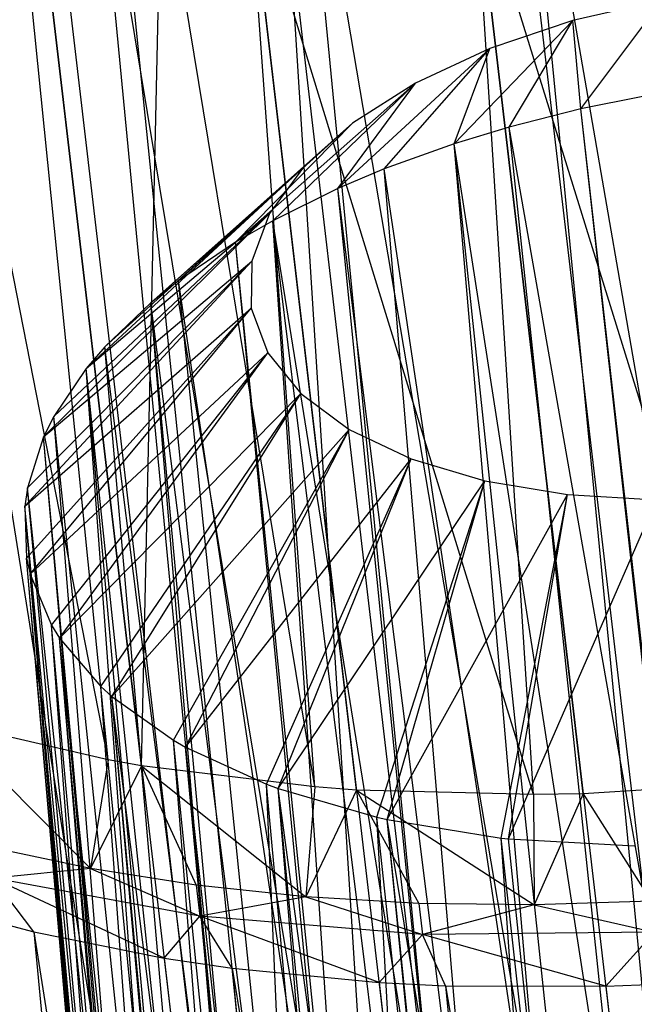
# Model space of a CAD drawing. Extents: x -23.4 to 23.6, y 0.3 to 4.
# Tile 61 of 189: x -15.762 to -15.426, y 1.984 to 2.521. Entities that reach past the tile are written whole.
import ezdxf

# ---------------------------------------------------------------- set-up
doc = ezdxf.new("R2010")
doc.units = 0
doc.header["$MEASUREMENT"] = 0
doc.layers.get('0').update_dxf_attribs({"color": 13, "linetype": 'CONTINUOUS'})

# ---------------------------------------------------------------- blocks, each defined once
blk = doc.blocks.new('FOURTY_V_PM_STL')
at = {"color": 0}
for p, q in [((-15.30431, 1.04851, -3.85626), (-15.64237, 3.92684, -2.18303)), ((-15.30431, 1.04851, -3.85626), (-15.64237, 3.92684, -2.18303)), ((-15.43233, 1.01931, -3.83189), (-15.77039, 3.89764, -2.15866)), ((-15.43233, 1.01931, -3.83189), (-15.77039, 3.89764, -2.15866)), ((-15.5525, 0.98012, -3.78877), (-15.89056, 3.85846, -2.11554)), ((-15.5525, 0.98012, -3.78877), (-15.89056, 3.85846, -2.11554)), ((-15.71359, 2.11686, -1.59809), (-15.92992, 3.21898, -1.02345)), ((-15.71359, 2.11686, -1.59809), (-15.92992, 3.21898, -1.02345)), ((-15.69539, 2.11369, -1.58894), (-15.82238, 3.19495, -0.96038)), ((-15.69539, 2.11369, -1.58894), (-15.82238, 3.19495, -0.96038)), ((-15.71359, 2.11686, -1.59809), (-15.82238, 3.19495, -0.96038)), ((-15.71359, 2.11686, -1.59809), (-15.82238, 3.19495, -0.96038)), ((-15.47049, 0.28183, -2.57098), (-15.80855, 3.16016, -0.89775)), ((-15.47049, 0.28183, -2.57098), (-15.80855, 3.16016, -0.89775)), ((-15.49218, 2.71239, -2.82189), (-15.20191, 1.03402, -3.81064)), ((-15.49218, 2.71239, -2.82189), (-15.20191, 1.03402, -3.81064)), ((-15.49218, 2.71239, -2.82189), (-15.32687, 1.01377, -3.80106)), ((-15.49218, 2.71239, -2.82189), (-15.32687, 1.01377, -3.80106)), ((-15.52561, 2.70586, -2.81741), (-15.32687, 1.01377, -3.80106)), ((-15.52561, 2.70586, -2.81741), (-15.32687, 1.01377, -3.80106)), ((-15.6106, 2.68538, -2.79935), (-15.32687, 1.01377, -3.80106)), ((-15.6106, 2.68538, -2.79935), (-15.32687, 1.01377, -3.80106)), ((-15.6106, 2.68538, -2.79935), (-15.44675, 0.98315, -3.7726)), ((-15.6106, 2.68538, -2.79935), (-15.44675, 0.98315, -3.7726)), ((-15.64549, 2.67524, -2.78895), (-15.44675, 0.98315, -3.7726)), ((-15.64549, 2.67524, -2.78895), (-15.44675, 0.98315, -3.7726)), ((-15.72176, 2.64913, -2.75946), (-15.44675, 0.98315, -3.7726)), ((-15.72176, 2.64913, -2.75946), (-15.44675, 0.98315, -3.7726)), ((-15.72176, 2.64913, -2.75946), (-15.5579, 0.94308, -3.72613)), ((-15.72176, 2.64913, -2.75946), (-15.5579, 0.94308, -3.72613)), ((-15.75664, 2.63517, -2.74249), (-15.5579, 0.94308, -3.72613)), ((-15.75664, 2.63517, -2.74249), (-15.5579, 0.94308, -3.72613)), ((-15.69539, 2.11369, -1.58894), (-15.6843, 2.60992, -1.26468)), ((-15.69539, 2.11369, -1.58894), (-15.6843, 2.60992, -1.26468)), ((-15.60079, 2.10211, -1.54992), (-15.6843, 2.60992, -1.26468)), ((-15.60079, 2.10211, -1.54992), (-15.6843, 2.60992, -1.26468)), ((-15.48136, 2.09793, -1.5186), (-15.63736, 2.60606, -1.24856)), ((-15.57798, 2.10046, -1.54248), (-15.63736, 2.60606, -1.24856)), ((-15.48136, 2.09793, -1.5186), (-15.63736, 2.60606, -1.24856)), ((-15.57798, 2.10046, -1.54248), (-15.63736, 2.60606, -1.24856)), ((-15.60079, 2.10211, -1.54992), (-15.63736, 2.60606, -1.24856)), ((-15.60079, 2.10211, -1.54992), (-15.63736, 2.60606, -1.24856)), ((-15.82246, 2.6047, -2.70336), (-15.5579, 0.94308, -3.72613)), ((-15.82246, 2.6047, -2.70336), (-15.5579, 0.94308, -3.72613)), ((-15.35875, 2.10443, -1.50501), (-15.51365, 2.60405, -1.22011)), ((-15.45427, 2.09845, -1.51402), (-15.51365, 2.60405, -1.22011)), ((-15.35875, 2.10443, -1.50501), (-15.51365, 2.60405, -1.22011)), ((-15.45427, 2.09845, -1.51402), (-15.51365, 2.60405, -1.22011)), ((-15.48136, 2.09793, -1.5186), (-15.51365, 2.60405, -1.22011)), ((-15.48136, 2.09793, -1.5186), (-15.51365, 2.60405, -1.22011)), ((-15.70493, 2.58032, -1.21793), (-15.47049, 0.28183, -2.57098)), ((-15.70493, 2.58032, -1.21793), (-15.47049, 0.28183, -2.57098)), ((-15.47049, 0.28183, -2.57098), (-15.61496, 2.57423, -1.18927)), ((-15.34451, 0.27156, -2.52785), (-15.61496, 2.57423, -1.18927)), ((-15.47049, 0.28183, -2.57098), (-15.61496, 2.57423, -1.18927)), ((-15.34451, 0.27156, -2.52785), (-15.61496, 2.57423, -1.18927)), ((-15.2132, 0.27282, -2.50349), (-15.48365, 2.57548, -1.1649)), ((-15.2132, 0.27282, -2.50349), (-15.48365, 2.57548, -1.1649)), ((-15.41111, 2.53133, -2.41287), (-15.45985, 2.52019, -2.40357)), ((-15.41111, 2.53133, -2.41287), (-15.45985, 2.52019, -2.40357)), ((-15.4555, 2.47198, -2.59534), (-15.41111, 2.53133, -2.41287)), ((-15.4555, 2.47198, -2.59534), (-15.41111, 2.53133, -2.41287)), ((-15.52468, 2.45302, -2.5767), (-15.45985, 2.52019, -2.40357)), ((-15.52468, 2.45302, -2.5767), (-15.45985, 2.52019, -2.40357)), ((-15.45985, 2.52019, -2.40357), (-15.50527, 2.50494, -2.38651)), ((-15.45985, 2.52019, -2.40357), (-15.50527, 2.50494, -2.38651)), ((-15.49473, 2.46211, -2.58628), (-15.45985, 2.52019, -2.40357)), ((-15.49473, 2.46211, -2.58628), (-15.45985, 2.52019, -2.40357)), ((-15.4555, 2.47198, -2.59534), (-15.45985, 2.52019, -2.40357)), ((-15.4555, 2.47198, -2.59534), (-15.45985, 2.52019, -2.40357)), ((-15.58819, 2.42852, -2.54739), (-15.50527, 2.50494, -2.38651)), ((-15.58819, 2.42852, -2.54739), (-15.50527, 2.50494, -2.38651)), ((-15.56286, 2.43923, -2.5607), (-15.50527, 2.50494, -2.38651)), ((-15.56286, 2.43923, -2.5607), (-15.50527, 2.50494, -2.38651)), ((-15.50527, 2.50494, -2.38651), (-15.54582, 2.4861, -2.36229)), ((-15.50527, 2.50494, -2.38651), (-15.54582, 2.4861, -2.36229)), ((-15.52468, 2.45302, -2.5767), (-15.50527, 2.50494, -2.38651)), ((-15.52468, 2.45302, -2.5767), (-15.50527, 2.50494, -2.38651)), ((-15.64399, 2.39928, -2.50836), (-15.54582, 2.4861, -2.36229)), ((-15.64399, 2.39928, -2.50836), (-15.54582, 2.4861, -2.36229)), ((-15.62368, 2.41096, -2.52436), (-15.54582, 2.4861, -2.36229)), ((-15.62368, 2.41096, -2.52436), (-15.54582, 2.4861, -2.36229)), ((-15.58819, 2.42852, -2.54739), (-15.54582, 2.4861, -2.36229)), ((-15.58819, 2.42852, -2.54739), (-15.54582, 2.4861, -2.36229)), ((-15.54582, 2.4861, -2.36229), (-15.58012, 2.4643, -2.33171)), ((-15.54582, 2.4861, -2.36229), (-15.58012, 2.4643, -2.33171)), ((-15.42162, 2.47881, -2.60024), (-15.4555, 2.47198, -2.59534)), ((-15.42162, 2.47881, -2.60024), (-15.4555, 2.47198, -2.59534)), ((-15.4555, 2.47198, -2.59534), (-15.49473, 2.46211, -2.58628)), ((-15.4555, 2.47198, -2.59534), (-15.49473, 2.46211, -2.58628)), ((-15.38377, 1.83798, -2.98628), (-15.4555, 2.47198, -2.59534)), ((-15.38377, 1.83798, -2.98628), (-15.4555, 2.47198, -2.59534)), ((-15.38504, 1.83769, -2.98605), (-15.4555, 2.47198, -2.59534)), ((-15.38504, 1.83769, -2.98605), (-15.4555, 2.47198, -2.59534)), ((-15.69029, 2.36623, -2.46086), (-15.58012, 2.4643, -2.33171)), ((-15.69029, 2.36623, -2.46086), (-15.58012, 2.4643, -2.33171)), ((-15.67513, 2.37826, -2.4785), (-15.58012, 2.4643, -2.33171)), ((-15.67513, 2.37826, -2.4785), (-15.58012, 2.4643, -2.33171)), ((-15.64399, 2.39928, -2.50836), (-15.58012, 2.4643, -2.33171)), ((-15.64399, 2.39928, -2.50836), (-15.58012, 2.4643, -2.33171)), ((-15.58012, 2.4643, -2.33171), (-15.607, 2.44028, -2.29583)), ((-15.58012, 2.4643, -2.33171), (-15.607, 2.44028, -2.29583)), ((-15.49473, 2.46211, -2.58628), (-15.52468, 2.45302, -2.5767)), ((-15.49473, 2.46211, -2.58628), (-15.52468, 2.45302, -2.5767)), ((-15.38504, 1.83769, -2.98605), (-15.49473, 2.46211, -2.58628)), ((-15.38504, 1.83769, -2.98605), (-15.49473, 2.46211, -2.58628)), ((-15.4274, 1.82699, -2.97621), (-15.49473, 2.46211, -2.58628)), ((-15.4274, 1.82699, -2.97621), (-15.49473, 2.46211, -2.58628)), ((-15.52468, 2.45302, -2.5767), (-15.56286, 2.43923, -2.5607)), ((-15.52468, 2.45302, -2.5767), (-15.56286, 2.43923, -2.5607)), ((-15.4274, 1.82699, -2.97621), (-15.52468, 2.45302, -2.5767)), ((-15.45751, 1.81783, -2.96652), (-15.52468, 2.45302, -2.5767)), ((-15.4274, 1.82699, -2.97621), (-15.52468, 2.45302, -2.5767)), ((-15.45751, 1.81783, -2.96652), (-15.52468, 2.45302, -2.5767)), ((-15.46927, 1.81387, -2.96208), (-15.52468, 2.45302, -2.5767)), ((-15.46927, 1.81387, -2.96208), (-15.52468, 2.45302, -2.5767)), ((-15.72559, 2.33043, -2.40641), (-15.607, 2.44028, -2.29583)), ((-15.72559, 2.33043, -2.40641), (-15.607, 2.44028, -2.29583)), ((-15.71545, 2.34224, -2.42468), (-15.607, 2.44028, -2.29583)), ((-15.71545, 2.34224, -2.42468), (-15.607, 2.44028, -2.29583)), ((-15.69029, 2.36623, -2.46086), (-15.607, 2.44028, -2.29583)), ((-15.69029, 2.36623, -2.46086), (-15.607, 2.44028, -2.29583)), ((-15.607, 2.44028, -2.29583), (-15.62555, 2.41487, -2.25587)), ((-15.607, 2.44028, -2.29583), (-15.62555, 2.41487, -2.25587)), ((-15.56286, 2.43923, -2.5607), (-15.58819, 2.42852, -2.54739)), ((-15.56286, 2.43923, -2.5607), (-15.58819, 2.42852, -2.54739)), ((-15.46927, 1.81387, -2.96208), (-15.56286, 2.43923, -2.5607)), ((-15.46927, 1.81387, -2.96208), (-15.56286, 2.43923, -2.5607)), ((-15.50891, 1.79874, -2.94407), (-15.56286, 2.43923, -2.5607)), ((-15.50891, 1.79874, -2.94407), (-15.56286, 2.43923, -2.5607)), ((-15.58819, 2.42852, -2.54739), (-15.62368, 2.41096, -2.52436)), ((-15.58819, 2.42852, -2.54739), (-15.62368, 2.41096, -2.52436)), ((-15.50891, 1.79874, -2.94407), (-15.58819, 2.42852, -2.54739)), ((-15.50891, 1.79874, -2.94407), (-15.58819, 2.42852, -2.54739)), ((-15.52404, 1.79216, -2.93582), (-15.58819, 2.42852, -2.54739)), ((-15.52404, 1.79216, -2.93582), (-15.58819, 2.42852, -2.54739)), ((-15.74878, 2.29304, -2.34677), (-15.62555, 2.41487, -2.25587)), ((-15.74878, 2.29304, -2.34677), (-15.62555, 2.41487, -2.25587)), ((-15.74327, 2.30413, -2.36474), (-15.62555, 2.41487, -2.25587)), ((-15.74327, 2.30413, -2.36474), (-15.62555, 2.41487, -2.25587)), ((-15.72559, 2.33043, -2.40641), (-15.62555, 2.41487, -2.25587)), ((-15.72559, 2.33043, -2.40641), (-15.62555, 2.41487, -2.25587)), ((-15.62555, 2.41487, -2.25587), (-15.63512, 2.38894, -2.21319)), ((-15.62555, 2.41487, -2.25587), (-15.63512, 2.38894, -2.21319)), ((-15.62368, 2.41096, -2.52436), (-15.64399, 2.39928, -2.50836)), ((-15.62368, 2.41096, -2.52436), (-15.64399, 2.39928, -2.50836)), ((-15.52404, 1.79216, -2.93582), (-15.62368, 2.41096, -2.52436)), ((-15.54588, 1.78178, -2.92237), (-15.62368, 2.41096, -2.52436)), ((-15.52404, 1.79216, -2.93582), (-15.62368, 2.41096, -2.52436)), ((-15.54588, 1.78178, -2.92237), (-15.62368, 2.41096, -2.52436)), ((-15.57975, 1.76319, -2.89723), (-15.62368, 2.41096, -2.52436)), ((-15.57975, 1.76319, -2.89723), (-15.62368, 2.41096, -2.52436)), ((-15.64399, 2.39928, -2.50836), (-15.67513, 2.37826, -2.4785)), ((-15.64399, 2.39928, -2.50836), (-15.67513, 2.37826, -2.4785)), ((-15.57975, 1.76319, -2.89723), (-15.64399, 2.39928, -2.50836)), ((-15.57975, 1.76319, -2.89723), (-15.64399, 2.39928, -2.50836)), ((-15.5825, 1.76153, -2.89492), (-15.64399, 2.39928, -2.50836)), ((-15.5825, 1.76153, -2.89492), (-15.64399, 2.39928, -2.50836)), ((-15.75909, 2.25525, -2.28385), (-15.63512, 2.38894, -2.21319)), ((-15.75909, 2.25525, -2.28385), (-15.63512, 2.38894, -2.21319)), ((-15.75764, 2.26522, -2.30071), (-15.63512, 2.38894, -2.21319)), ((-15.75764, 2.26522, -2.30071), (-15.63512, 2.38894, -2.21319)), ((-15.74878, 2.29304, -2.34677), (-15.63512, 2.38894, -2.21319)), ((-15.74878, 2.29304, -2.34677), (-15.63512, 2.38894, -2.21319)), ((-15.63512, 2.38894, -2.21319), (-15.63541, 2.36335, -2.16924)), ((-15.63512, 2.38894, -2.21319), (-15.63541, 2.36335, -2.16924)), ((-15.67513, 2.37826, -2.4785), (-15.69029, 2.36623, -2.46086)), ((-15.67513, 2.37826, -2.4785), (-15.69029, 2.36623, -2.46086)), ((-15.5825, 1.76153, -2.89492), (-15.67513, 2.37826, -2.4785)), ((-15.5825, 1.76153, -2.89492), (-15.67513, 2.37826, -2.4785)), ((-15.61015, 1.74317, -2.86894), (-15.67513, 2.37826, -2.4785)), ((-15.61015, 1.74317, -2.86894), (-15.67513, 2.37826, -2.4785)), ((-15.75909, 2.25525, -2.28385), (-15.63541, 2.36335, -2.16924)), ((-15.75909, 2.25525, -2.28385), (-15.63541, 2.36335, -2.16924)), ((-15.75807, 2.22685, -2.23479), (-15.63541, 2.36335, -2.16924)), ((-15.75807, 2.22685, -2.23479), (-15.63541, 2.36335, -2.16924)), ((-15.7562, 2.21829, -2.21968), (-15.63541, 2.36335, -2.16924)), ((-15.7562, 2.21829, -2.21968), (-15.63541, 2.36335, -2.16924)), ((-15.69029, 2.36623, -2.46086), (-15.71545, 2.34224, -2.42468)), ((-15.69029, 2.36623, -2.46086), (-15.71545, 2.34224, -2.42468)), ((-15.61015, 1.74317, -2.86894), (-15.69029, 2.36623, -2.46086)), ((-15.631, 1.7269, -2.84516), (-15.69029, 2.36623, -2.46086)), ((-15.61015, 1.74317, -2.86894), (-15.69029, 2.36623, -2.46086)), ((-15.631, 1.7269, -2.84516), (-15.69029, 2.36623, -2.46086)), ((-15.63672, 1.72196, -2.83781), (-15.69029, 2.36623, -2.46086)), ((-15.63672, 1.72196, -2.83781), (-15.69029, 2.36623, -2.46086)), ((-15.63541, 2.36335, -2.16924), (-15.6264, 2.33899, -2.12551)), ((-15.63541, 2.36335, -2.16924), (-15.6264, 2.33899, -2.12551)), ((-15.71545, 2.34224, -2.42468), (-15.72559, 2.33043, -2.40641)), ((-15.71545, 2.34224, -2.42468), (-15.72559, 2.33043, -2.40641)), ((-15.63672, 1.72196, -2.83781), (-15.71545, 2.34224, -2.42468)), ((-15.63672, 1.72196, -2.83781), (-15.71545, 2.34224, -2.42468)), ((-15.65917, 1.69979, -2.80421), (-15.71545, 2.34224, -2.42468)), ((-15.65917, 1.69979, -2.80421), (-15.71545, 2.34224, -2.42468)), ((-15.7562, 2.21829, -2.21968), (-15.6264, 2.33899, -2.12551)), ((-15.7562, 2.21829, -2.21968), (-15.6264, 2.33899, -2.12551)), ((-15.74454, 2.19031, -2.1692), (-15.6264, 2.33899, -2.12551)), ((-15.74454, 2.19031, -2.1692), (-15.6264, 2.33899, -2.12551)), ((-15.7402, 2.18333, -2.15632), (-15.6264, 2.33899, -2.12551)), ((-15.7402, 2.18333, -2.15632), (-15.6264, 2.33899, -2.12551)), ((-15.6264, 2.33899, -2.12551), (-15.60839, 2.31669, -2.08351)), ((-15.6264, 2.33899, -2.12551), (-15.60839, 2.31669, -2.08351)), ((-15.72559, 2.33043, -2.40641), (-15.74327, 2.30413, -2.36474)), ((-15.72559, 2.33043, -2.40641), (-15.74327, 2.30413, -2.36474)), ((-15.65917, 1.69979, -2.80421), (-15.72559, 2.33043, -2.40641)), ((-15.66799, 1.6894, -2.78812), (-15.72559, 2.33043, -2.40641)), ((-15.65917, 1.69979, -2.80421), (-15.72559, 2.33043, -2.40641)), ((-15.66799, 1.6894, -2.78812), (-15.72559, 2.33043, -2.40641)), ((-15.67725, 1.67691, -2.7685), (-15.72559, 2.33043, -2.40641)), ((-15.67725, 1.67691, -2.7685), (-15.72559, 2.33043, -2.40641)), ((-15.7402, 2.18333, -2.15632), (-15.60839, 2.31669, -2.08351)), ((-15.7402, 2.18333, -2.15632), (-15.60839, 2.31669, -2.08351)), ((-15.71753, 2.15685, -2.10619), (-15.60839, 2.31669, -2.08351)), ((-15.71753, 2.15685, -2.10619), (-15.60839, 2.31669, -2.08351)), ((-15.71161, 2.15151, -2.09581), (-15.60839, 2.31669, -2.08351)), ((-15.71161, 2.15151, -2.09581), (-15.60839, 2.31669, -2.08351)), ((-15.60839, 2.31669, -2.08351), (-15.582, 2.2972, -2.04465)), ((-15.60839, 2.31669, -2.08351), (-15.582, 2.2972, -2.04465)), ((-15.74327, 2.30413, -2.36474), (-15.74878, 2.29304, -2.34677)), ((-15.74327, 2.30413, -2.36474), (-15.74878, 2.29304, -2.34677)), ((-15.67725, 1.67691, -2.7685), (-15.74327, 2.30413, -2.36474)), ((-15.67725, 1.67691, -2.7685), (-15.74327, 2.30413, -2.36474)), ((-15.69073, 1.65358, -2.7311), (-15.74327, 2.30413, -2.36474)), ((-15.69073, 1.65358, -2.7311), (-15.74327, 2.30413, -2.36474)), ((-15.71161, 2.15151, -2.09581), (-15.582, 2.2972, -2.04465)), ((-15.71161, 2.15151, -2.09581), (-15.582, 2.2972, -2.04465)), ((-15.67794, 2.12762, -2.0479), (-15.582, 2.2972, -2.04465)), ((-15.67794, 2.12762, -2.0479), (-15.582, 2.2972, -2.04465)), ((-15.67134, 2.12385, -2.04008), (-15.582, 2.2972, -2.04465)), ((-15.67134, 2.12385, -2.04008), (-15.582, 2.2972, -2.04465)), ((-15.582, 2.2972, -2.04465), (-15.54812, 2.28119, -2.01026)), ((-15.582, 2.2972, -2.04465), (-15.54812, 2.28119, -2.01026)), ((-15.74878, 2.29304, -2.34677), (-15.75764, 2.26522, -2.30071)), ((-15.74878, 2.29304, -2.34677), (-15.75764, 2.26522, -2.30071)), ((-15.69073, 1.65358, -2.7311), (-15.74878, 2.29304, -2.34677)), ((-15.69073, 1.65358, -2.7311), (-15.74878, 2.29304, -2.34677)), ((-15.69228, 1.65023, -2.72564), (-15.74878, 2.29304, -2.34677)), ((-15.69228, 1.65023, -2.72564), (-15.74878, 2.29304, -2.34677)), ((-15.67134, 2.12385, -2.04008), (-15.54812, 2.28119, -2.01026)), ((-15.67134, 2.12385, -2.04008), (-15.54812, 2.28119, -2.01026)), ((-15.62713, 2.1036, -1.99632), (-15.54812, 2.28119, -2.01026)), ((-15.62713, 2.1036, -1.99632), (-15.54812, 2.28119, -2.01026)), ((-15.62069, 2.10122, -1.99093), (-15.54812, 2.28119, -2.01026)), ((-15.62069, 2.10122, -1.99093), (-15.54812, 2.28119, -2.01026)), ((-15.54812, 2.28119, -2.01026), (-15.50792, 2.2692, -1.98151)), ((-15.54812, 2.28119, -2.01026), (-15.50792, 2.2692, -1.98151)), ((-15.62069, 2.10122, -1.99093), (-15.50792, 2.2692, -1.98151)), ((-15.62069, 2.10122, -1.99093), (-15.50792, 2.2692, -1.98151)), ((-15.56683, 2.08561, -1.9532), (-15.50792, 2.2692, -1.98151)), ((-15.56683, 2.08561, -1.9532), (-15.50792, 2.2692, -1.98151)), ((-15.56128, 2.08438, -1.94995), (-15.50792, 2.2692, -1.98151)), ((-15.56128, 2.08438, -1.94995), (-15.50792, 2.2692, -1.98151)), ((-15.50792, 2.2692, -1.98151), (-15.46276, 2.26164, -1.95939)), ((-15.50792, 2.2692, -1.98151), (-15.46276, 2.26164, -1.95939)), ((-15.75764, 2.26522, -2.30071), (-15.75909, 2.25525, -2.28385)), ((-15.75764, 2.26522, -2.30071), (-15.75909, 2.25525, -2.28385)), ((-15.69228, 1.65023, -2.72564), (-15.75764, 2.26522, -2.30071)), ((-15.69228, 1.65023, -2.72564), (-15.75764, 2.26522, -2.30071)), ((-15.69949, 1.63007, -2.69242), (-15.75764, 2.26522, -2.30071)), ((-15.69949, 1.63007, -2.69242), (-15.75764, 2.26522, -2.30071)), ((-15.56128, 2.08438, -1.94995), (-15.46276, 2.26164, -1.95939)), ((-15.56128, 2.08438, -1.94995), (-15.46276, 2.26164, -1.95939)), ((-15.49908, 2.07428, -1.92001), (-15.46276, 2.26164, -1.95939)), ((-15.49908, 2.07428, -1.92001), (-15.46276, 2.26164, -1.95939)), ((-15.49503, 2.07384, -1.91844), (-15.46276, 2.26164, -1.95939)), ((-15.49503, 2.07384, -1.91844), (-15.46276, 2.26164, -1.95939)), ((-15.46276, 2.26164, -1.95939), (-15.41417, 2.25877, -1.94464)), ((-15.46276, 2.26164, -1.95939), (-15.41417, 2.25877, -1.94464)), ((-15.49503, 2.07384, -1.91844), (-15.41417, 2.25877, -1.94464)), ((-15.49503, 2.07384, -1.91844), (-15.41417, 2.25877, -1.94464)), ((-15.75909, 2.25525, -2.28385), (-15.75807, 2.22685, -2.23479)), ((-15.69949, 1.63007, -2.69242), (-15.75909, 2.25525, -2.28385)), ((-15.70308, 1.61064, -2.65973), (-15.75909, 2.25525, -2.28385)), ((-15.69949, 1.63007, -2.69242), (-15.75909, 2.25525, -2.28385)), ((-15.70308, 1.61064, -2.65973), (-15.75909, 2.25525, -2.28385)), ((-15.70341, 1.60664, -2.65292), (-15.75909, 2.25525, -2.28385)), ((-15.70341, 1.60664, -2.65292), (-15.75909, 2.25525, -2.28385)), ((-15.75909, 2.25525, -2.28385), (-15.75807, 2.22685, -2.23479)), ((-15.75807, 2.22685, -2.23479), (-15.7562, 2.21829, -2.21968)), ((-15.70341, 1.60664, -2.65292), (-15.75807, 2.22685, -2.23479)), ((-15.70341, 1.60664, -2.65292), (-15.75807, 2.22685, -2.23479)), ((-15.70244, 1.58356, -2.61302), (-15.75807, 2.22685, -2.23479)), ((-15.70244, 1.58356, -2.61302), (-15.75807, 2.22685, -2.23479)), ((-15.75807, 2.22685, -2.23479), (-15.7562, 2.21829, -2.21968)), ((-15.7562, 2.21829, -2.21968), (-15.74454, 2.19031, -2.1692)), ((-15.70244, 1.58356, -2.61302), (-15.7562, 2.21829, -2.21968)), ((-15.70005, 1.57192, -2.5925), (-15.7562, 2.21829, -2.21968)), ((-15.70244, 1.58356, -2.61302), (-15.7562, 2.21829, -2.21968)), ((-15.70005, 1.57192, -2.5925), (-15.7562, 2.21829, -2.21968)), ((-15.69662, 1.5611, -2.57319), (-15.7562, 2.21829, -2.21968)), ((-15.69662, 1.5611, -2.57319), (-15.7562, 2.21829, -2.21968)), ((-15.7562, 2.21829, -2.21968), (-15.74454, 2.19031, -2.1692)), ((-15.74454, 2.19031, -2.1692), (-15.7402, 2.18333, -2.15632)), ((-15.69662, 1.5611, -2.57319), (-15.74454, 2.19031, -2.1692)), ((-15.69662, 1.5611, -2.57319), (-15.74454, 2.19031, -2.1692)), ((-15.68598, 1.53949, -2.53388), (-15.74454, 2.19031, -2.1692)), ((-15.68598, 1.53949, -2.53388), (-15.74454, 2.19031, -2.1692)), ((-15.74454, 2.19031, -2.1692), (-15.7402, 2.18333, -2.15632)), ((-15.7402, 2.18333, -2.15632), (-15.71753, 2.15685, -2.10619)), ((-15.68598, 1.53949, -2.53388), (-15.7402, 2.18333, -2.15632)), ((-15.68329, 1.5353, -2.52612), (-15.7402, 2.18333, -2.15632)), ((-15.68598, 1.53949, -2.53388), (-15.7402, 2.18333, -2.15632)), ((-15.68329, 1.5353, -2.52612), (-15.7402, 2.18333, -2.15632)), ((-15.67067, 1.519, -2.49554), (-15.7402, 2.18333, -2.15632)), ((-15.67067, 1.519, -2.49554), (-15.7402, 2.18333, -2.15632)), ((-15.7402, 2.18333, -2.15632), (-15.71753, 2.15685, -2.10619)), ((-15.71753, 2.15685, -2.10619), (-15.71161, 2.15151, -2.09581)), ((-15.67067, 1.519, -2.49554), (-15.71753, 2.15685, -2.10619)), ((-15.67067, 1.519, -2.49554), (-15.71753, 2.15685, -2.10619)), ((-15.65334, 1.50196, -2.46273), (-15.71753, 2.15685, -2.10619)), ((-15.65334, 1.50196, -2.46273), (-15.71753, 2.15685, -2.10619)), ((-15.71753, 2.15685, -2.10619), (-15.71161, 2.15151, -2.09581)), ((-15.71161, 2.15151, -2.09581), (-15.67794, 2.12762, -2.0479)), ((-15.65334, 1.50196, -2.46273), (-15.71161, 2.15151, -2.09581)), ((-15.65085, 1.49985, -2.45859), (-15.71161, 2.15151, -2.09581)), ((-15.65334, 1.50196, -2.46273), (-15.71161, 2.15151, -2.09581)), ((-15.65085, 1.49985, -2.45859), (-15.71161, 2.15151, -2.09581)), ((-15.62675, 1.48225, -2.42345), (-15.71161, 2.15151, -2.09581)), ((-15.62675, 1.48225, -2.42345), (-15.71161, 2.15151, -2.09581)), ((-15.71161, 2.15151, -2.09581), (-15.67794, 2.12762, -2.0479)), ((-15.71359, 2.11686, -1.59809), (-15.80293, 2.13772, -1.65201)), ((-15.80293, 2.13772, -1.65201), (-15.72325, 2.0576, -1.60045)), ((-15.71359, 2.11686, -1.59809), (-15.80293, 2.13772, -1.65201)), ((-15.80293, 2.13772, -1.65201), (-15.72325, 2.0576, -1.60045)), ((-15.67794, 2.12762, -2.0479), (-15.67134, 2.12385, -2.04008)), ((-15.62675, 1.48225, -2.42345), (-15.67794, 2.12762, -2.0479)), ((-15.62675, 1.48225, -2.42345), (-15.67794, 2.12762, -2.0479)), ((-15.61115, 1.47298, -2.40434), (-15.67794, 2.12762, -2.0479)), ((-15.61115, 1.47298, -2.40434), (-15.67794, 2.12762, -2.0479)), ((-15.67794, 2.12762, -2.0479), (-15.67134, 2.12385, -2.04008)), ((-15.67134, 2.12385, -2.04008), (-15.62713, 2.1036, -1.99632)), ((-15.61115, 1.47298, -2.40434), (-15.67134, 2.12385, -2.04008)), ((-15.61115, 1.47298, -2.40434), (-15.67134, 2.12385, -2.04008)), ((-15.59863, 1.46642, -2.39053), (-15.67134, 2.12385, -2.04008)), ((-15.59863, 1.46642, -2.39053), (-15.67134, 2.12385, -2.04008)), ((-15.67134, 2.12385, -2.04008), (-15.62713, 2.1036, -1.99632)), ((-15.71359, 2.11686, -1.59809), (-15.72325, 2.0576, -1.60045)), ((-15.71359, 2.11686, -1.59809), (-15.72325, 2.0576, -1.60045)), ((-15.69539, 2.11369, -1.58894), (-15.71359, 2.11686, -1.59809)), ((-15.69539, 2.11369, -1.58894), (-15.71359, 2.11686, -1.59809)), ((-15.69539, 2.11369, -1.58894), (-15.72325, 2.0576, -1.60045)), ((-15.69539, 2.11369, -1.58894), (-15.72325, 2.0576, -1.60045)), ((-15.60079, 2.10211, -1.54992), (-15.69539, 2.11369, -1.58894)), ((-15.69539, 2.11369, -1.58894), (-15.6655, 2.04854, -1.57321)), ((-15.69539, 2.11369, -1.58894), (-15.6655, 2.04854, -1.57321)), ((-15.69539, 2.11369, -1.58894), (-15.60558, 2.04221, -1.5502)), ((-15.60079, 2.10211, -1.54992), (-15.69539, 2.11369, -1.58894)), ((-15.69539, 2.11369, -1.58894), (-15.60558, 2.04221, -1.5502)), ((-15.62713, 2.1036, -1.99632), (-15.62069, 2.10122, -1.99093)), ((-15.59863, 1.46642, -2.39053), (-15.62713, 2.1036, -1.99632)), ((-15.59863, 1.46642, -2.39053), (-15.62713, 2.1036, -1.99632)), ((-15.56682, 1.45252, -2.3602), (-15.62713, 2.1036, -1.99632)), ((-15.56682, 1.45252, -2.3602), (-15.62713, 2.1036, -1.99632)), ((-15.62713, 2.1036, -1.99632), (-15.62069, 2.10122, -1.99093)), ((-15.62069, 2.10122, -1.99093), (-15.56683, 2.08561, -1.9532)), ((-15.56682, 1.45252, -2.3602), (-15.62069, 2.10122, -1.99093)), ((-15.55809, 1.44928, -2.35286), (-15.62069, 2.10122, -1.99093)), ((-15.56682, 1.45252, -2.3602), (-15.62069, 2.10122, -1.99093)), ((-15.55809, 1.44928, -2.35286), (-15.62069, 2.10122, -1.99093)), ((-15.53168, 1.44072, -2.33279), (-15.62069, 2.10122, -1.99093)), ((-15.53168, 1.44072, -2.33279), (-15.62069, 2.10122, -1.99093)), ((-15.62069, 2.10122, -1.99093), (-15.56683, 2.08561, -1.9532)), ((-15.60079, 2.10211, -1.54992), (-15.60558, 2.04221, -1.5502)), ((-15.60079, 2.10211, -1.54992), (-15.60558, 2.04221, -1.5502)), ((-15.57798, 2.10046, -1.54248), (-15.60558, 2.04221, -1.5502)), ((-15.57798, 2.10046, -1.54248), (-15.60558, 2.04221, -1.5502)), ((-15.57798, 2.10046, -1.54248), (-15.60079, 2.10211, -1.54992)), ((-15.57798, 2.10046, -1.54248), (-15.60079, 2.10211, -1.54992)), ((-15.48136, 2.09793, -1.5186), (-15.57798, 2.10046, -1.54248)), ((-15.57798, 2.10046, -1.54248), (-15.54393, 2.03863, -1.5316)), ((-15.57798, 2.10046, -1.54248), (-15.54393, 2.03863, -1.5316)), ((-15.57798, 2.10046, -1.54248), (-15.48099, 2.03784, -1.51752)), ((-15.48136, 2.09793, -1.5186), (-15.57798, 2.10046, -1.54248)), ((-15.57798, 2.10046, -1.54248), (-15.48099, 2.03784, -1.51752)), ((-15.35875, 2.10443, -1.50501), (-15.45427, 2.09845, -1.51402)), ((-15.35875, 2.10443, -1.50501), (-15.45427, 2.09845, -1.51402)), ((-15.45427, 2.09845, -1.51402), (-15.48136, 2.09793, -1.5186)), ((-15.45427, 2.09845, -1.51402), (-15.48136, 2.09793, -1.5186)), ((-15.48136, 2.09793, -1.5186), (-15.48099, 2.03784, -1.51752)), ((-15.48136, 2.09793, -1.5186), (-15.48099, 2.03784, -1.51752)), ((-15.45427, 2.09845, -1.51402), (-15.48099, 2.03784, -1.51752)), ((-15.45427, 2.09845, -1.51402), (-15.48099, 2.03784, -1.51752)), ((-15.45427, 2.09845, -1.51402), (-15.41722, 2.03984, -1.50808)), ((-15.45427, 2.09845, -1.51402), (-15.41722, 2.03984, -1.50808)), ((-15.56683, 2.08561, -1.9532), (-15.56128, 2.08438, -1.94995)), ((-15.53168, 1.44072, -2.33279), (-15.56683, 2.08561, -1.9532)), ((-15.53168, 1.44072, -2.33279), (-15.56683, 2.08561, -1.9532)), ((-15.49586, 1.43163, -2.30992), (-15.56683, 2.08561, -1.9532)), ((-15.49586, 1.43163, -2.30992), (-15.56683, 2.08561, -1.9532)), ((-15.56683, 2.08561, -1.9532), (-15.56128, 2.08438, -1.94995)), ((-15.56128, 2.08438, -1.94995), (-15.49908, 2.07428, -1.92001)), ((-15.49586, 1.43163, -2.30992), (-15.56128, 2.08438, -1.94995)), ((-15.49361, 1.43114, -2.30863), (-15.56128, 2.08438, -1.94995)), ((-15.49586, 1.43163, -2.30992), (-15.56128, 2.08438, -1.94995)), ((-15.49361, 1.43114, -2.30863), (-15.56128, 2.08438, -1.94995)), ((-15.45303, 1.42391, -2.28798), (-15.56128, 2.08438, -1.94995)), ((-15.45303, 1.42391, -2.28798), (-15.56128, 2.08438, -1.94995)), ((-15.56128, 2.08438, -1.94995), (-15.49908, 2.07428, -1.92001)), ((-15.49908, 2.07428, -1.92001), (-15.49503, 2.07384, -1.91844)), ((-15.45303, 1.42391, -2.28798), (-15.49908, 2.07428, -1.92001)), ((-15.45303, 1.42391, -2.28798), (-15.49908, 2.07428, -1.92001)), ((-15.42645, 1.42059, -2.27691), (-15.49908, 2.07428, -1.92001)), ((-15.42645, 1.42059, -2.27691), (-15.49908, 2.07428, -1.92001)), ((-15.49908, 2.07428, -1.92001), (-15.49503, 2.07384, -1.91844)), ((-15.49503, 2.07384, -1.91844), (-15.42621, 2.06997, -1.89788)), ((-15.42645, 1.42059, -2.27691), (-15.49503, 2.07384, -1.91844)), ((-15.42645, 1.42059, -2.27691), (-15.49503, 2.07384, -1.91844)), ((-15.49503, 2.07384, -1.91844), (-15.42621, 2.06997, -1.89788)), ((-15.72325, 2.0576, -1.60045), (-15.77843, 2.0693, -1.63173)), ((-15.72325, 2.0576, -1.60045), (-15.77843, 2.0693, -1.63173)), ((-15.72325, 2.0576, -1.60045), (-15.77644, 2.05237, -1.64157)), ((-15.72325, 2.0576, -1.60045), (-15.77644, 2.05237, -1.64157)), ((-15.6655, 2.04854, -1.57321), (-15.72325, 2.0576, -1.60045)), ((-15.72325, 2.0576, -1.60045), (-15.66351, 2.03161, -1.58305)), ((-15.6655, 2.04854, -1.57321), (-15.72325, 2.0576, -1.60045)), ((-15.72325, 2.0576, -1.60045), (-15.66351, 2.03161, -1.58305)), ((-15.66351, 2.03161, -1.58305), (-15.77644, 2.05237, -1.64157)), ((-15.68306, 2.00871, -1.64997), (-15.77644, 2.05237, -1.64157)), ((-15.66351, 2.03161, -1.58305), (-15.77644, 2.05237, -1.64157)), ((-15.75415, 2.02311, -1.68909), (-15.77644, 2.05237, -1.64157)), ((-15.68306, 2.00871, -1.64997), (-15.77644, 2.05237, -1.64157)), ((-15.75415, 2.02311, -1.68909), (-15.77644, 2.05237, -1.64157)), ((-15.60558, 2.04221, -1.5502), (-15.6655, 2.04854, -1.57321)), ((-15.6655, 2.04854, -1.57321), (-15.66351, 2.03161, -1.58305)), ((-15.6655, 2.04854, -1.57321), (-15.66351, 2.03161, -1.58305)), ((-15.60558, 2.04221, -1.5502), (-15.6655, 2.04854, -1.57321)), ((-15.60558, 2.04221, -1.5502), (-15.66351, 2.03161, -1.58305)), ((-15.60558, 2.04221, -1.5502), (-15.66351, 2.03161, -1.58305)), ((-15.54393, 2.03863, -1.5316), (-15.60558, 2.04221, -1.5502)), ((-15.60558, 2.04221, -1.5502), (-15.54194, 2.0217, -1.54144)), ((-15.54393, 2.03863, -1.5316), (-15.60558, 2.04221, -1.5502)), ((-15.60558, 2.04221, -1.5502), (-15.54194, 2.0217, -1.54144)), ((-15.48099, 2.03784, -1.51752), (-15.54393, 2.03863, -1.5316)), ((-15.54393, 2.03863, -1.5316), (-15.54194, 2.0217, -1.54144)), ((-15.54393, 2.03863, -1.5316), (-15.54194, 2.0217, -1.54144)), ((-15.48099, 2.03784, -1.51752), (-15.54393, 2.03863, -1.5316)), ((-15.48099, 2.03784, -1.51752), (-15.54194, 2.0217, -1.54144)), ((-15.48099, 2.03784, -1.51752), (-15.54194, 2.0217, -1.54144)), ((-15.41722, 2.03984, -1.50808), (-15.48099, 2.03784, -1.51752)), ((-15.41722, 2.03984, -1.50808), (-15.48099, 2.03784, -1.51752)), ((-15.48099, 2.03784, -1.51752), (-15.41523, 2.02291, -1.51792)), ((-15.48099, 2.03784, -1.51752), (-15.41523, 2.02291, -1.51792)), ((-15.7906, 2.03274, -1.71303), (-15.75415, 2.02311, -1.68909)), ((-15.7906, 2.03274, -1.71303), (-15.75415, 2.02311, -1.68909)), ((-15.68306, 2.00871, -1.64997), (-15.66351, 2.03161, -1.58305)), ((-15.68306, 2.00871, -1.64997), (-15.66351, 2.03161, -1.58305)), ((-15.54194, 2.0217, -1.54144), (-15.66351, 2.03161, -1.58305)), ((-15.56565, 1.99549, -1.6035), (-15.66351, 2.03161, -1.58305)), ((-15.54194, 2.0217, -1.54144), (-15.66351, 2.03161, -1.58305)), ((-15.6459, 2.00321, -1.633), (-15.66351, 2.03161, -1.58305)), ((-15.56565, 1.99549, -1.6035), (-15.66351, 2.03161, -1.58305)), ((-15.6459, 2.00321, -1.633), (-15.66351, 2.03161, -1.58305)), ((-15.75415, 2.02311, -1.68909), (-15.59186, 0.34065, -2.69668)), ((-15.75415, 2.02311, -1.68909), (-15.59186, 0.34065, -2.69668)), ((-15.75415, 2.02311, -1.68909), (-15.48432, 0.31662, -2.63361)), ((-15.75415, 2.02311, -1.68909), (-15.68306, 2.00871, -1.64997)), ((-15.75415, 2.02311, -1.68909), (-15.48432, 0.31662, -2.63361)), ((-15.75415, 2.02311, -1.68909), (-15.68306, 2.00871, -1.64997)), ((-15.56565, 1.99549, -1.6035), (-15.54194, 2.0217, -1.54144)), ((-15.56565, 1.99549, -1.6035), (-15.54194, 2.0217, -1.54144)), ((-15.41523, 2.02291, -1.51792), (-15.54194, 2.0217, -1.54144)), ((-15.41523, 2.02291, -1.51792), (-15.54194, 2.0217, -1.54144)), ((-15.44194, 1.99348, -1.57504), (-15.54194, 2.0217, -1.54144)), ((-15.52936, 1.99371, -1.59311), (-15.54194, 2.0217, -1.54144)), ((-15.44194, 1.99348, -1.57504), (-15.54194, 2.0217, -1.54144)), ((-15.52936, 1.99371, -1.59311), (-15.54194, 2.0217, -1.54144)), ((-15.44194, 1.99348, -1.57504), (-15.41523, 2.02291, -1.51792)), ((-15.44194, 1.99348, -1.57504), (-15.41523, 2.02291, -1.51792)), ((-15.68306, 2.00871, -1.64997), (-15.48432, 0.31662, -2.63361)), ((-15.68306, 2.00871, -1.64997), (-15.48432, 0.31662, -2.63361)), ((-15.68306, 2.00871, -1.64997), (-15.6459, 2.00321, -1.633)), ((-15.68306, 2.00871, -1.64997), (-15.6459, 2.00321, -1.633)), ((-15.6459, 2.00321, -1.633), (-15.48432, 0.31662, -2.63361)), ((-15.6459, 2.00321, -1.633), (-15.48432, 0.31662, -2.63361)), ((-15.6459, 2.00321, -1.633), (-15.36692, 0.3034, -2.58715)), ((-15.6459, 2.00321, -1.633), (-15.56565, 1.99549, -1.6035)), ((-15.6459, 2.00321, -1.633), (-15.36692, 0.3034, -2.58715)), ((-15.6459, 2.00321, -1.633), (-15.56565, 1.99549, -1.6035)), ((-15.56565, 1.99549, -1.6035), (-15.36692, 0.3034, -2.58715)), ((-15.56565, 1.99549, -1.6035), (-15.36692, 0.3034, -2.58715)), ((-15.56565, 1.99549, -1.6035), (-15.52936, 1.99371, -1.59311)), ((-15.56565, 1.99549, -1.6035), (-15.52936, 1.99371, -1.59311)), ((-15.52936, 1.99371, -1.59311), (-15.36692, 0.3034, -2.58715)), ((-15.52936, 1.99371, -1.59311), (-15.36692, 0.3034, -2.58715)), ((-15.52936, 1.99371, -1.59311), (-15.2432, 0.30138, -2.55869)), ((-15.52936, 1.99371, -1.59311), (-15.44194, 1.99348, -1.57504)), ((-15.52936, 1.99371, -1.59311), (-15.2432, 0.30138, -2.55869)), ((-15.52936, 1.99371, -1.59311), (-15.44194, 1.99348, -1.57504)), ((-15.44194, 1.99348, -1.57504), (-15.40791, 1.99487, -1.57057)), ((-15.44194, 1.99348, -1.57504), (-15.40791, 1.99487, -1.57057)), ((-15.44194, 1.99348, -1.57504), (-15.2432, 0.30138, -2.55869)), ((-15.44194, 1.99348, -1.57504), (-15.2432, 0.30138, -2.55869))]:
    blk.add_line(p, q, dxfattribs=at)

msp = doc.modelspace()

# ---------------------------------------------------------------- block references
at = {"color": 0}
msp.add_blockref('FOURTY_V_PM_STL', (0, 0), dxfattribs=at)

doc.saveas('drawing.dxf')
